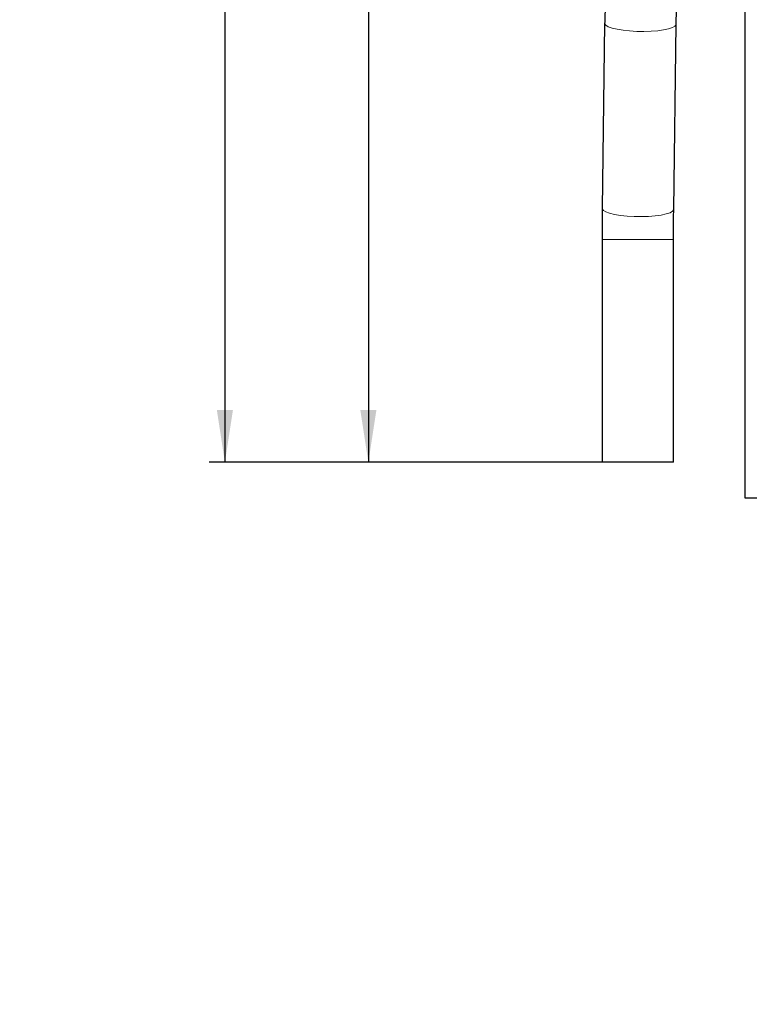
# Model space of a CAD drawing. Header units: millimetres. Extents: x 5 to 418, y 2 to 292.
# Tile 12 of 53: x 158 to 204, y 65 to 127. Entities that reach past the tile are written whole.
import ezdxf

# ---------------------------------------------------------------- set-up
doc = ezdxf.new("R2010")
doc.units = ezdxf.units.MM
doc.layers.add('SLD-0', color=7, linetype='Continuous')
doc.styles.add('SLDTEXTSTYLE0', font='TXT', dxfattribs={"width": 0.7})
doc.styles.add('SLDTEXTSTYLE1', font='TXT', dxfattribs={"width": 0.605})
doc.dimstyles.new('SLDDIMSTYLE0', dxfattribs={"dimtxt": 3.5, "dimasz": 3.302, "dimexe": 0, "dimexo": 0.0625, "dimgap": 0.875, "dimtad": 1, "dimlfac": 4, "dimrnd": 1e-09, "dimzin": 12, "dimdsep": 46, "dimtxsty": 'SLDTEXTSTYLE1', "dimsah": 1, "dimcen": 0.09, "dimadec": 0, "dimazin": 3, "dimtfac": 1, "dimtofl": 0, "dimtmove": 0, "dimatfit": 3, "dimfxl": 1, "dimfrac": 2, "dimtolj": 1, "dimtzin": 12, "dimarcsym": 0})

# ---------------------------------------------------------------- blocks, each defined once
blk = doc.blocks.new('_D_7')
at = {"layer": 'SLD-0', "color": 7}
for p, q in [((196.184, 238.462), (179.228, 238.462)), ((180.228, 238.462), (180.228, 99.212)), ((194.934, 99.212), (179.228, 99.212))]:
    blk.add_line(p, q, dxfattribs=at)
for points in [[(180.228, 238.462), (179.72, 235.16), (180.736, 235.16)], [(180.228, 99.212), (180.736, 102.514), (179.72, 102.514)]]:
    blk.add_solid(points, dxfattribs=at)
at = {"layer": 'SLD-0', "color": 7, "insert": (175.717, 164.827), "char_height": 3.5, "attachment_point": 1, "rotation": 90, "style": 'SLDTEXTSTYLE1'}
blk.add_mtext('557', dxfattribs=at)
blk = doc.blocks.new('_D_8')
at = {"layer": 'SLD-0', "color": 7}
for p, q in [((203.934, 246.962), (170.198, 246.962)), ((171.198, 246.962), (171.198, 99.212)), ((194.934, 99.212), (170.198, 99.212))]:
    blk.add_line(p, q, dxfattribs=at)
for centre, start, end in [((168.512, 171.726), 63.43495, 116.56505), ((168.512, 174.448), 243.43495, 296.56505)]:
    blk.add_arc(centre, 6.006, start, end, dxfattribs=at)
for points in [[(171.198, 246.962), (170.69, 243.66), (171.706, 243.66)], [(171.198, 99.212), (171.706, 102.514), (170.69, 102.514)]]:
    blk.add_solid(points, dxfattribs=at)
at = {"layer": 'SLD-0', "color": 7, "insert": (166.686, 169.077), "char_height": 3.5, "attachment_point": 1, "rotation": 90, "style": 'SLDTEXTSTYLE1'}
blk.add_mtext('591', dxfattribs=at)

msp = doc.modelspace()

# ---------------------------------------------------------------- linework, layer by layer
at = {"color": 7, "linetype": 'Continuous', "lineweight": 25}
for p, q in [((203.934, 96.9623), (203.934, 246.9623)), ((195.0998, 126.8396), (194.9466, 115.1896)), ((199.4462, 115.1305), (199.5994, 126.7804)), ((194.934, 113.2424), (194.934, 99.2123)), ((199.434, 99.2123), (199.434, 113.2424)), ((199.434, 99.2123), (194.934, 99.2123)), ((205.059, 96.9623), (203.934, 96.9623))]:
    msp.add_line(p, q, dxfattribs=at)
at = {"color": 7, "linetype": 'Continuous', "lineweight": 18}
msp.add_line((199.434, 113.2424), (194.934, 113.2424), dxfattribs=at)
at = {"color": 7, "linetype": 'Continuous', "lineweight": 18, "flags": 128}
for points in [[(199.5994, 126.7802), (199.5964, 126.7569), (199.5268, 126.6621), (199.3681, 126.5733), (199.1268, 126.4942), (198.8127, 126.4281), (198.4387, 126.3776), (198.0202, 126.3447), (197.5741, 126.331), (197.1189, 126.3368), (196.6731, 126.3621), (196.2551, 126.4056), (195.8818, 126.4657), (195.5686, 126.5399), (195.3284, 126.6252), (195.1708, 126.718), (195.1025, 126.8146), (195.0998, 126.8397)], [(199.4462, 115.1305), (199.4432, 115.107), (199.3736, 115.0121), (199.215, 114.9234), (198.9736, 114.8443), (198.6595, 114.7781), (198.2856, 114.7276), (197.867, 114.6948), (197.421, 114.681), (196.9657, 114.6869), (196.52, 114.7121), (196.1019, 114.7557), (195.7286, 114.8158), (195.4154, 114.89), (195.1752, 114.9753), (195.0177, 115.0681), (194.9494, 115.1647), (194.9466, 115.1896)]]:
    msp.add_lwpolyline(points, dxfattribs=at)
at = {"color": 7, "linetype": 'Continuous', "lineweight": 25}
for points, knots in [([(195.3597, 129.5769), (195.3317, 129.4095), (195.2518, 128.9322), (195.1599, 128.1395), (195.1108, 127.3932), (195.1022, 126.9615), (195.0998, 126.8396)], [0, 0, 0, 0, 0.18386802, 0.52453836, 0.86567259, 1, 1, 1, 1]), ([(199.5994, 126.7804), (199.6021, 126.9023), (199.6102, 127.2616), (199.656, 127.8687), (199.7271, 128.4208), (199.7799, 128.7289), (199.7913, 128.7955)], [0, 0, 0, 0, 0.1837876, 0.5419684, 0.901004, 1, 1, 1, 1]), ([(194.9466, 115.1896), (194.9448, 115.0425), (194.9396, 114.6156), (194.9349, 113.9647), (194.9343, 113.4608), (194.934, 113.2424)], [0, 0, 0, 0, 0.2293908, 0.6658218, 1, 1, 1, 1]), ([(199.434, 113.2424), (199.4341, 113.3878), (199.4345, 113.8099), (199.4381, 114.4429), (199.4438, 114.9224), (199.4462, 115.1305)], [0, 0, 0, 0, 0.2293815, 0.6656357, 1, 1, 1, 1])]:
    msp.add_open_spline(points, degree=3, knots=knots, dxfattribs=at)

# ---------------------------------------------------------------- texts
at = {"layer": 'SLD-0', "color": 7, "insert": (135.3916, 71.8397), "char_height": 5.02708, "attachment_point": 1, "style": 'SLDTEXTSTYLE0'}
msp.add_mtext('Basisgerät', dxfattribs=at)

# ---------------------------------------------------------------- dimensions: what is measured, and where the dimension line sits
at = {"layer": 'SLD-0', "color": 7}
dim = msp.add_linear_dim(base=(171.1976, 99.2123), p1=(203.934, 246.9623), p2=(194.934, 99.2123), angle=90, text='(<>)', dimstyle='SLDDIMSTYLE0', dxfattribs=at)
dim.commit()
dim.dimension.update_dxf_attribs({"geometry": '_D_8', "text_midpoint": (171.1976, 173.0873), "dimtype": 160})
dim = msp.add_linear_dim(base=(180.2284, 99.2123), p1=(196.184, 238.4623), p2=(194.934, 99.2123), angle=90, dimstyle='SLDDIMSTYLE0', dxfattribs=at)
dim.commit()
dim.dimension.update_dxf_attribs({"geometry": '_D_7', "text_midpoint": (180.2284, 168.8373), "dimtype": 160})

doc.saveas('drawing.dxf')
